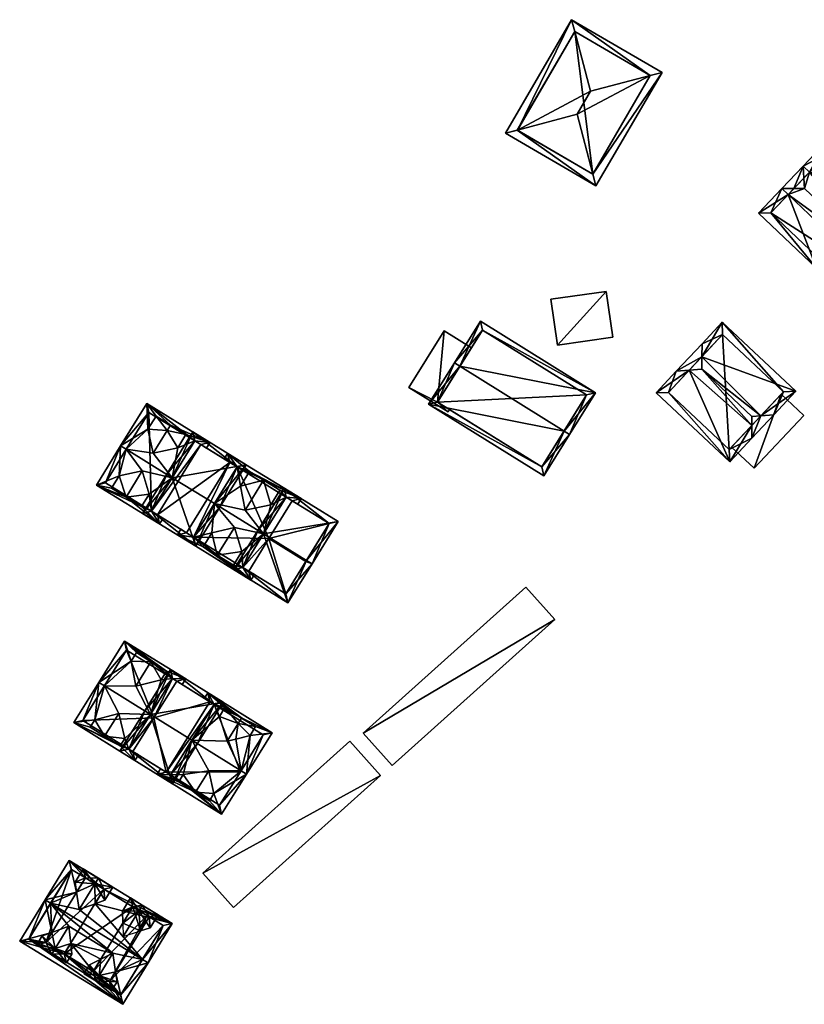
# Model space of a CAD drawing. Header units: inches. Extents: x 2558739 to 2563058, y 1133992 to 1137021.
# Tile 35 of 97: x 2560588 to 2560678, y 1134600 to 1134713. Entities that reach past the tile are written whole.
import ezdxf

# ---------------------------------------------------------------- set-up
doc = ezdxf.new("R2010")
doc.units = ezdxf.units.IN
doc.header["$MEASUREMENT"] = 0
doc.layers.add('Gebaeude Einzelhaus', color=10, linetype='Continuous')
doc.layers.add('Offenes Gebaeude', color=10, linetype='Continuous')

msp = doc.modelspace()

# ---------------------------------------------------------------- meshes
at = {"layer": 'Gebaeude Einzelhaus'}
mesh = msp.add_polyface(dxfattribs=at)
corners = [(2560645.38, 1134700.376, 384.669), (2560654.411, 1134693.958, 384.063), (2560654.051, 1134695.325, 384.669), (2560644.013, 1134700.015, 384.063), (2560645.381, 1134700.377, 384.67), (2560652.241, 1134702.195, 387.712), (2560651.613, 1134713.061, 384.063), (2560651.973, 1134711.694, 384.669), (2560653.775, 1134704.829, 387.712), (2560662.011, 1134707.004, 384.063), (2560660.644, 1134706.643, 384.669), (2560651.973, 1134711.694, 375.363), (2560660.644, 1134706.643, 375.363), (2560645.38, 1134700.376, 375.363), (2560654.051, 1134695.325, 375.363)]
mesh.append_faces([[corners[k] for k in face] for face in [(9, 10, 6), (6, 10, 7), (10, 9, 2), (2, 9, 1), (7, 4, 6), (6, 4, 3), (2, 1, 0), (0, 1, 3), (10, 7, 8), (10, 6, 7), (10, 9, 6), (2, 10, 5), (5, 10, 8), (1, 9, 2), (2, 9, 10), (7, 4, 8), (8, 4, 5), (4, 3, 0), (7, 6, 4), (4, 6, 3), (0, 2, 4), (4, 2, 5), (3, 1, 0), (0, 1, 2)]], dxfattribs={"color": 13})
mesh.append_faces([[corners[k] for k in face] for face in [(11, 14, 13), (12, 14, 11), (10, 2, 12), (12, 2, 14), (2, 0, 14), (14, 0, 13), (4, 13, 0), (4, 11, 13), (4, 7, 11), (7, 10, 11), (11, 10, 12)]], dxfattribs={"color": 41})
mesh = msp.add_polyface(dxfattribs=at)
corners = [(2560689.416, 1134685.619, 385.329), (2560692.811, 1134687.744, 382.498), (2560687.483, 1134692.803, 382.498), (2560690.14, 1134684.931, 385.329), (2560678.952, 1134695.553, 385.329), (2560685.138, 1134695.029, 382.498), (2560680.898, 1134699.055, 382.498), (2560678.227, 1134696.242, 385.329), (2560675.759, 1134693.643, 385.329), (2560677.146, 1134693.652, 385.969), (2560678.29, 1134694.856, 385.969), (2560678.345, 1134693.659, 386.522), (2560687.554, 1134684.914, 386.522), (2560688.755, 1134684.922, 385.968), (2560676.484, 1134692.954, 385.329), (2560673.088, 1134690.83, 382.498), (2560679.733, 1134684.52, 382.498), (2560686.948, 1134683.018, 385.329), (2560683.966, 1134680.501, 382.498), (2560685.001, 1134679.518, 382.498), (2560687.672, 1134682.331, 385.329), (2560687.609, 1134683.714, 385.968), (2560691.397, 1134687.707, 383.228), (2560680.935, 1134697.641, 383.228), (2560674.502, 1134690.867, 383.228), (2560684.964, 1134680.932, 383.228), (2560686.858, 1134682.923, 385.233), (2560686.858, 1134682.923, 375.785), (2560691.397, 1134687.707, 375.785), (2560680.935, 1134697.641, 375.786), (2560674.502, 1134690.867, 375.786), (2560684.964, 1134680.932, 375.785)]
mesh.append_faces([[corners[k] for k in face] for face in [(0, 3, 13), (21, 20, 17), (26, 17, 20), (13, 3, 21), (21, 3, 20), (14, 8, 9), (16, 25, 18), (18, 25, 19), (19, 25, 20), (20, 25, 26), (8, 24, 15), (15, 24, 16), (16, 24, 25), (8, 14, 24), (10, 7, 4), (7, 9, 8), (7, 10, 9), (2, 23, 5), (5, 23, 6), (6, 23, 7), (7, 23, 4), (0, 22, 3), (3, 22, 1), (1, 22, 2), (2, 22, 23), (21, 13, 12), (20, 3, 21), (21, 3, 13), (14, 9, 8), (14, 11, 9), (17, 12, 14), (14, 12, 11), (17, 21, 12), (17, 20, 21), (17, 19, 20), (17, 18, 19), (14, 16, 17), (17, 16, 18), (14, 15, 16), (14, 8, 15), (0, 13, 3), (4, 12, 0), (0, 12, 13), (4, 11, 12), (4, 10, 11), (4, 7, 10), (7, 9, 10), (10, 9, 11), (7, 8, 9), (4, 6, 7), (4, 5, 6), (0, 2, 4), (4, 2, 5), (3, 1, 0), (0, 1, 2)]], dxfattribs={"color": 13})
mesh.append_faces([[corners[k] for k in face] for face in [(27, 31, 30), (27, 30, 29), (27, 29, 28), (25, 31, 27), (25, 27, 26), (30, 31, 24), (24, 31, 25), (14, 30, 24), (9, 30, 14), (29, 30, 10), (10, 30, 9), (4, 29, 10), (23, 29, 4), (28, 29, 22), (22, 29, 23), (27, 28, 22), (0, 27, 22), (13, 27, 0), (21, 27, 13), (17, 27, 21), (26, 27, 17)]], dxfattribs={"color": 41})
mesh = msp.add_polyface(dxfattribs=at)
corners = [(2560650.744, 1134665.774, 385.887), (2560635.189, 1134668.881, 382.902), (2560648.419, 1134660.63, 382.902), (2560638.785, 1134673.232, 385.887), (2560638.149, 1134673.629, 385.887), (2560651.38, 1134665.378, 385.887), (2560654.374, 1134670.179, 382.902), (2560641.143, 1134678.43, 382.902), (2560648.179, 1134661.663, 383.302), (2560653.341, 1134669.939, 383.298), (2560641.382, 1134677.397, 383.298), (2560636.222, 1134669.121, 383.302), (2560648.179, 1134661.663, 375.406), (2560653.341, 1134669.939, 375.406), (2560641.382, 1134677.397, 375.407), (2560640.116, 1134675.367, 380.881), (2560640.116, 1134675.367, 380.781), (2560636.222, 1134669.121, 375.406), (2560636.222, 1134669.121, 380.781), (2560636.222, 1134669.121, 380.881), (2560637.597, 1134668.263, 380.935), (2560637.597, 1134668.263, 381.035)]
mesh.append_faces([[corners[k] for k in face] for face in [(11, 8, 1), (3, 11, 4), (10, 3, 4), (4, 11, 1), (7, 10, 4), (9, 10, 6), (6, 10, 7), (5, 8, 0), (0, 9, 5), (5, 9, 6), (1, 8, 2), (2, 8, 5), (3, 7, 4), (0, 6, 3), (3, 6, 7), (0, 5, 6), (0, 2, 5), (4, 1, 3), (3, 1, 0), (0, 1, 2)]], dxfattribs={"color": 13})
mesh.append_faces([[corners[k] for k in face] for face in [(13, 17, 14), (13, 12, 17), (17, 20, 18), (21, 11, 19), (20, 8, 21), (21, 8, 11), (17, 12, 20), (20, 12, 8), (11, 15, 19), (16, 17, 18), (16, 14, 17), (15, 10, 16), (16, 10, 14), (11, 3, 15), (15, 3, 10), (10, 9, 14), (14, 9, 13), (9, 12, 13), (9, 8, 12), (9, 0, 8)]], dxfattribs={"color": 41})
mesh = msp.add_polyface(dxfattribs=at)
corners = [(2560673.363, 1134667.548, 385.39), (2560674.839, 1134667.661, 384.759), (2560677.366, 1134670.355, 382.625), (2560666.573, 1134674.326, 385.217), (2560668.913, 1134678.283, 382.625), (2560666.591, 1134675.808, 384.585), (2560666.555, 1134672.883, 385.832), (2560672.329, 1134667.469, 385.832), (2560663.639, 1134672.659, 384.585), (2560665.116, 1134672.772, 385.217), (2560672.316, 1134666.432, 385.39), (2560669.77, 1134662.256, 382.625), (2560672.298, 1134664.951, 384.759), (2560661.318, 1134670.184, 382.625), (2560675.953, 1134670.31, 383.203), (2560668.958, 1134676.869, 383.203), (2560662.731, 1134670.229, 383.203), (2560669.725, 1134663.67, 383.203), (2560669.986, 1134663.948, 382.718), (2560669.725, 1134663.67, 375.57), (2560669.986, 1134663.948, 382.818), (2560675.673, 1134670.011, 382.718), (2560675.953, 1134670.31, 375.57), (2560675.673, 1134670.011, 382.818), (2560668.958, 1134676.869, 375.57), (2560662.731, 1134670.229, 375.57)]
mesh.append_faces([[corners[k] for k in face] for face in [(11, 17, 12), (12, 17, 10), (11, 16, 17), (16, 8, 9), (11, 13, 16), (16, 13, 8), (12, 0, 1), (12, 10, 0), (5, 3, 8), (8, 3, 9), (5, 15, 3), (14, 1, 0), (14, 2, 1), (5, 4, 15), (15, 4, 14), (14, 4, 2), (10, 0, 7), (10, 12, 0), (0, 12, 1), (13, 9, 8), (9, 10, 6), (6, 10, 7), (13, 11, 9), (9, 11, 10), (10, 11, 12), (3, 9, 6), (3, 8, 9), (3, 5, 8), (0, 6, 7), (0, 3, 6), (3, 4, 5), (0, 2, 3), (3, 2, 4), (0, 1, 2)]], dxfattribs={"color": 13})
mesh.append_faces([[corners[k] for k in face] for face in [(22, 19, 24), (24, 19, 25), (17, 16, 19), (19, 16, 25), (9, 25, 16), (3, 24, 9), (9, 24, 25), (3, 15, 24), (15, 14, 24), (24, 14, 22), (10, 20, 23), (23, 0, 10), (21, 14, 23), (23, 14, 0), (21, 22, 14), (18, 19, 21), (21, 19, 22), (20, 17, 18), (17, 20, 10), (18, 17, 19)]], dxfattribs={"color": 41})
mesh = msp.add_polyface(dxfattribs=at)
corners = [(2560609.04, 1134664.23, 384.083), (2560609.679, 1134663.835, 384.083), (2560610.073, 1134664.475, 383.677), (2560605.548, 1134666.476, 384.039), (2560602.816, 1134668.945, 383.677), (2560608.356, 1134664.65, 384.083), (2560607.326, 1134665.38, 384.039), (2560602.949, 1134665.987, 385.004), (2560599.82, 1134664.081, 386.774), (2560603.883, 1134667.503, 384.038), (2560600.458, 1134663.688, 386.774), (2560603.545, 1134663.225, 386.109), (2560605.754, 1134660.425, 386.774), (2560606.393, 1134663.865, 385.004), (2560605.547, 1134666.475, 384.04), (2560599.652, 1134660.635, 385.004), (2560597.045, 1134659.578, 383.676), (2560600.453, 1134658.206, 384.039), (2560604.303, 1134655.108, 383.676), (2560598.788, 1134659.233, 384.039), (2560604.058, 1134656.14, 384.115), (2560604.696, 1134655.746, 384.115), (2560603.374, 1134656.561, 384.115), (2560602.231, 1134657.11, 384.038), (2560603.096, 1134658.514, 385.004), (2560602.308, 1134661.216, 386.11), (2560605.155, 1134665.837, 386.11), (2560605.546, 1134666.476, 386.109), (2560603.883, 1134667.503, 385.004), (2560600.453, 1134658.206, 386.11), (2560598.788, 1134659.233, 385.004), (2560605.154, 1134665.838, 386.109), (2560607.326, 1134665.38, 385.004), (2560605.546, 1134666.476, 386.11), (2560602.231, 1134657.11, 385.004), (2560603.061, 1134667.913, 384.083), (2560604.058, 1134656.138, 384.114), (2560598.078, 1134659.823, 384.115), (2560609.04, 1134664.23, 375.988), (2560603.061, 1134667.913, 375.988), (2560598.078, 1134659.823, 375.988), (2560603.375, 1134656.561, 375.988), (2560604.058, 1134656.14, 375.988)]
mesh.append_faces([[corners[k] for k in face] for face in [(37, 8, 10), (22, 16, 37), (37, 16, 8), (21, 18, 36), (36, 18, 22), (22, 18, 16), (8, 35, 10), (5, 2, 0), (0, 2, 1), (8, 4, 35), (35, 4, 5), (5, 4, 2), (29, 24, 25), (29, 34, 24), (13, 31, 11), (13, 32, 31), (31, 32, 33), (30, 29, 15), (15, 29, 25), (26, 7, 11), (26, 28, 7), (26, 27, 28), (25, 10, 15), (24, 12, 25), (25, 12, 10), (22, 24, 23), (24, 22, 12), (17, 18, 23), (23, 18, 22), (22, 18, 20), (20, 18, 21), (15, 16, 19), (19, 16, 17), (17, 16, 18), (8, 15, 10), (15, 8, 16), (6, 3, 14), (5, 6, 13), (11, 12, 13), (13, 12, 5), (7, 10, 11), (11, 10, 12), (7, 8, 10), (3, 4, 9), (9, 4, 7), (7, 4, 8), (6, 2, 3), (2, 6, 5), (0, 2, 5), (3, 2, 4), (0, 1, 2)]], dxfattribs={"color": 13})
mesh.append_faces([[corners[k] for k in face] for face in [(38, 41, 39), (39, 41, 40), (38, 42, 41), (20, 41, 42), (41, 20, 22), (37, 40, 22), (22, 40, 41), (10, 35, 37), (37, 35, 40), (40, 35, 39), (5, 39, 35), (5, 38, 39), (5, 0, 38), (17, 34, 29), (17, 23, 34), (33, 32, 14), (14, 32, 6), (13, 6, 32), (23, 24, 34), (19, 17, 30), (30, 17, 29), (19, 30, 15), (28, 9, 7), (9, 14, 3), (9, 28, 14), (14, 28, 27)]], dxfattribs={"color": 41})
mesh = msp.add_polyface(dxfattribs=at)
corners = [(2560610.587, 1134657.449, 388.359), (2560608.45, 1134652.551, 384.93), (2560611.225, 1134657.056, 388.359), (2560605.755, 1134660.426, 388.359), (2560602.341, 1134656.315, 384.93), (2560605.116, 1134660.82, 388.359), (2560614.221, 1134661.919, 384.93), (2560608.111, 1134665.683, 384.93), (2560613.189, 1134661.674, 385.38), (2560608.356, 1134664.65, 385.381), (2560603.374, 1134656.56, 385.416), (2560608.205, 1134653.584, 385.417), (2560610.513, 1134657.328, 388.267), (2560610.588, 1134657.449, 386.774), (2560608.205, 1134653.584, 384.115), (2560613.189, 1134661.674, 384.083), (2560612.35, 1134662.19, 384.083), (2560609.04, 1134664.23, 375.988), (2560612.35, 1134662.19, 375.988), (2560609.04, 1134664.23, 384.083), (2560608.356, 1134664.65, 384.083), (2560605.754, 1134660.425, 386.774), (2560603.374, 1134656.561, 384.115), (2560604.058, 1134656.138, 384.114), (2560607.368, 1134654.1, 375.988), (2560607.368, 1134654.1, 384.115), (2560604.058, 1134656.14, 375.988), (2560604.058, 1134656.14, 384.115)]
mesh.append_faces([[corners[k] for k in face] for face in [(2, 12, 0), (1, 11, 2), (2, 11, 12), (1, 10, 11), (10, 5, 3), (1, 4, 10), (10, 4, 5), (5, 9, 3), (8, 2, 0), (8, 6, 2), (5, 7, 9), (9, 7, 8), (8, 7, 6), (3, 7, 5), (0, 6, 3), (3, 6, 7), (0, 2, 6), (4, 3, 5), (4, 1, 3), (3, 1, 0), (0, 1, 2)]], dxfattribs={"color": 13})
mesh.append_faces([[corners[k] for k in face] for face in [(18, 26, 17), (18, 24, 26), (27, 10, 22), (23, 25, 27), (27, 25, 10), (10, 25, 11), (11, 25, 14), (26, 24, 23), (23, 24, 25), (3, 21, 10), (10, 21, 22), (3, 9, 21), (21, 9, 20), (9, 19, 20), (9, 16, 19), (19, 16, 17), (17, 16, 18), (9, 8, 16), (16, 8, 15), (8, 13, 15), (13, 11, 14), (8, 12, 13), (13, 12, 11), (0, 12, 8)]], dxfattribs={"color": 41})
mesh = msp.add_polyface(dxfattribs=at)
corners = [(2560614.539, 1134649.682, 384.116), (2560614.785, 1134648.65, 383.676), (2560615.178, 1134649.288, 384.115), (2560613.851, 1134650.106, 384.116), (2560612.783, 1134650.36, 383.914), (2560609.311, 1134652.498, 383.913), (2560606.335, 1134653.855, 383.676), (2560613.759, 1134651.945, 385.004), (2560616.232, 1134653.972, 386.774), (2560612.888, 1134654.7, 386.11), (2560610.588, 1134657.449, 386.774), (2560610.288, 1134654.084, 385.004), (2560608.205, 1134653.584, 384.115), (2560607.368, 1134654.1, 384.115), (2560606.728, 1134654.494, 384.115), (2560614.635, 1134661.14, 383.918), (2560620.555, 1134658.018, 383.676), (2560612.105, 1134663.223, 383.676), (2560619.524, 1134657.773, 384.082), (2560618.834, 1134658.198, 384.082), (2560618.106, 1134659.003, 383.918), (2560620.162, 1134657.38, 384.083), (2560612.35, 1134662.19, 384.083), (2560611.711, 1134662.584, 384.083), (2560613.189, 1134661.674, 384.083), (2560613.585, 1134659.436, 385.004), (2560614.125, 1134656.708, 386.11), (2560617.056, 1134657.298, 385.004), (2560618.106, 1134659.003, 385.004), (2560616.245, 1134660.149, 386.11), (2560610.921, 1134651.506, 386.11), (2560612.783, 1134650.36, 385.004), (2560609.311, 1134652.498, 385.004), (2560614.635, 1134661.14, 385.004), (2560619.524, 1134657.773, 375.988), (2560613.189, 1134661.674, 375.988), (2560612.35, 1134662.19, 375.988), (2560607.368, 1134654.1, 375.988), (2560608.205, 1134653.584, 375.988), (2560613.851, 1134650.106, 375.988), (2560614.539, 1134649.682, 375.988), (2560616.849, 1134653.425, 375.988)]
mesh.append_faces([[corners[k] for k in face] for face in [(17, 22, 23), (17, 24, 22), (17, 16, 24), (24, 16, 19), (19, 16, 18), (18, 16, 21), (12, 6, 13), (13, 6, 14), (2, 1, 0), (0, 1, 3), (3, 1, 12), (12, 1, 6), (29, 25, 26), (29, 33, 25), (32, 30, 11), (11, 30, 9), (30, 7, 9), (30, 31, 7), (27, 29, 26), (27, 28, 29), (27, 19, 20), (26, 8, 27), (27, 8, 19), (25, 10, 26), (26, 10, 8), (15, 24, 25), (25, 24, 10), (15, 17, 24), (24, 17, 22), (22, 17, 23), (16, 15, 20), (21, 16, 18), (16, 20, 19), (18, 16, 19), (15, 16, 17), (6, 13, 14), (11, 12, 5), (5, 12, 6), (6, 12, 13), (9, 10, 11), (11, 10, 12), (7, 8, 9), (9, 8, 10), (4, 3, 7), (7, 3, 8), (1, 4, 5), (1, 5, 6), (4, 1, 3), (3, 1, 0), (0, 1, 2)]], dxfattribs={"color": 13})
mesh.append_faces([[corners[k] for k in face] for face in [(35, 38, 36), (36, 38, 37), (35, 41, 38), (38, 41, 39), (39, 41, 40), (35, 34, 41), (0, 3, 40), (39, 40, 3), (3, 12, 39), (39, 12, 38), (38, 12, 37), (37, 12, 13), (24, 36, 22), (19, 35, 24), (24, 35, 36), (19, 34, 35), (19, 18, 34), (20, 28, 27), (31, 4, 7), (5, 30, 32), (5, 4, 30), (30, 4, 31), (5, 32, 11), (15, 25, 33), (20, 29, 28), (20, 15, 29), (29, 15, 33)]], dxfattribs={"color": 41})
mesh = msp.add_polyface(dxfattribs=at)
corners = [(2560621.178, 1134650.925, 388.359), (2560621.815, 1134650.533, 388.359), (2560624.811, 1134655.396, 384.93), (2560616.232, 1134653.972, 388.359), (2560618.589, 1134659.229, 384.93), (2560615.593, 1134654.365, 388.359), (2560612.819, 1134649.861, 384.93), (2560619.04, 1134646.028, 384.93), (2560623.779, 1134655.151, 385.38), (2560618.834, 1134658.198, 385.38), (2560618.795, 1134647.06, 385.416), (2560621.103, 1134650.804, 388.267), (2560613.851, 1134650.106, 385.416), (2560621.103, 1134650.804, 375.988), (2560618.795, 1134647.06, 375.988), (2560623.779, 1134655.151, 375.988), (2560619.524, 1134657.773, 384.082), (2560618.834, 1134658.198, 384.082), (2560619.524, 1134657.773, 375.988), (2560616.232, 1134653.972, 386.774), (2560613.851, 1134650.106, 384.116), (2560614.539, 1134649.682, 384.116), (2560614.539, 1134649.682, 375.988), (2560616.849, 1134653.425, 375.988)]
mesh.append_faces([[corners[k] for k in face] for face in [(12, 5, 3), (12, 6, 5), (10, 7, 12), (12, 7, 6), (0, 1, 11), (11, 1, 10), (10, 1, 7), (5, 9, 3), (8, 1, 0), (8, 2, 1), (5, 4, 9), (9, 4, 8), (8, 4, 2), (3, 7, 0), (0, 7, 1), (3, 6, 7), (3, 5, 6), (3, 4, 5), (0, 2, 3), (3, 2, 4), (0, 1, 2)]], dxfattribs={"color": 13})
mesh.append_faces([[corners[k] for k in face] for face in [(13, 23, 15), (15, 23, 18), (13, 14, 23), (23, 14, 22), (20, 21, 12), (12, 21, 10), (10, 21, 14), (14, 21, 22), (19, 9, 17), (19, 3, 9), (20, 12, 19), (19, 12, 3), (16, 15, 18), (16, 8, 15), (17, 9, 16), (16, 9, 8), (8, 13, 15), (8, 10, 13), (13, 10, 14), (8, 11, 10), (0, 11, 8)]], dxfattribs={"color": 41})
mesh = msp.add_polyface(dxfattribs=at)
corners = [(2560596.843, 1134632.602, 384.764), (2560597.316, 1134636.9, 386.829), (2560594.449, 1134632.284, 383.952), (2560597.954, 1134636.504, 386.829), (2560599.76, 1134629.611, 384.234), (2560601.471, 1134627.921, 383.952), (2560596.316, 1134631.753, 384.235), (2560601.23, 1134628.955, 384.35), (2560601.867, 1134628.559, 384.35), (2560600.764, 1134629.244, 384.35), (2560600.288, 1134630.461, 384.764), (2560603.235, 1134633.222, 386.829), (2560599.616, 1134633.338, 385.87), (2560605.083, 1134638.178, 384.164), (2560607.293, 1134637.291, 383.952), (2560600.27, 1134641.654, 383.952), (2560606.26, 1134637.05, 384.337), (2560605.794, 1134637.34, 384.337), (2560606.898, 1134636.654, 384.337), (2560601.022, 1134639.327, 384.764), (2560601.638, 1134640.318, 384.164), (2560601.557, 1134636.462, 385.87), (2560604.467, 1134637.187, 384.764), (2560605.083, 1134638.178, 384.764), (2560603.308, 1134639.28, 385.87), (2560597.985, 1134630.714, 385.87), (2560599.76, 1134629.611, 384.764), (2560596.316, 1134631.753, 384.764), (2560601.638, 1134640.318, 384.764), (2560595.483, 1134632.525, 384.349), (2560600.511, 1134640.621, 384.338), (2560605.794, 1134637.34, 375.742), (2560606.26, 1134637.05, 375.742), (2560600.511, 1134640.621, 375.742), (2560595.483, 1134632.525, 375.742), (2560600.764, 1134629.244, 375.742), (2560601.23, 1134628.955, 375.742), (2560603.628, 1134632.808, 375.742)]
mesh.append_faces([[corners[k] for k in face] for face in [(17, 14, 16), (16, 14, 18), (17, 15, 14), (17, 30, 15), (15, 30, 1), (1, 30, 3), (29, 1, 3), (9, 2, 29), (29, 2, 1), (8, 5, 7), (7, 5, 9), (9, 5, 2), (24, 19, 21), (24, 28, 19), (27, 25, 0), (0, 25, 12), (25, 10, 12), (25, 26, 10), (22, 24, 21), (22, 23, 24), (22, 17, 13), (21, 11, 22), (22, 11, 17), (19, 3, 21), (21, 3, 11), (19, 1, 3), (20, 15, 19), (15, 20, 13), (19, 15, 1), (18, 14, 16), (14, 13, 17), (16, 14, 17), (13, 14, 15), (12, 3, 0), (10, 11, 12), (12, 11, 3), (9, 10, 4), (10, 9, 11), (4, 5, 9), (9, 5, 7), (7, 5, 8), (0, 2, 6), (6, 2, 4), (4, 2, 5), (1, 0, 3), (0, 1, 2)]], dxfattribs={"color": 13})
mesh.append_faces([[corners[k] for k in face] for face in [(31, 37, 33), (33, 37, 34), (34, 37, 35), (35, 37, 36), (31, 32, 37), (9, 36, 7), (9, 35, 36), (9, 29, 35), (35, 29, 34), (3, 30, 29), (29, 30, 34), (34, 30, 33), (17, 33, 30), (17, 31, 33), (17, 16, 31), (31, 16, 32), (13, 23, 22), (26, 4, 10), (6, 25, 27), (6, 4, 25), (25, 4, 26), (6, 27, 0), (28, 20, 19), (13, 24, 23), (13, 20, 24), (24, 20, 28)]], dxfattribs={"color": 41})
mesh = msp.add_polyface(dxfattribs=at)
corners = [(2560603.236, 1134633.223, 388.045), (2560611.6, 1134634.615, 385.059), (2560605.553, 1134638.373, 385.059), (2560608.011, 1134630.256, 388.045), (2560608.646, 1134629.861, 388.045), (2560602.599, 1134633.619, 388.045), (2560599.73, 1134629.003, 385.059), (2560605.779, 1134625.245, 385.059), (2560605.794, 1134637.34, 385.459), (2560610.568, 1134634.374, 385.459), (2560600.764, 1134629.244, 385.471), (2560605.538, 1134626.279, 385.472), (2560607.935, 1134630.133, 387.966), (2560608.011, 1134630.255, 386.829), (2560610.568, 1134634.374, 384.37), (2560605.538, 1134626.279, 384.381), (2560610.082, 1134634.676, 384.37), (2560606.26, 1134637.05, 384.337), (2560610.082, 1134634.676, 375.742), (2560606.26, 1134637.05, 375.742), (2560605.794, 1134637.34, 384.337), (2560603.235, 1134633.222, 386.829), (2560600.764, 1134629.244, 384.35), (2560601.23, 1134628.955, 384.35), (2560605.053, 1134626.58, 384.381), (2560605.053, 1134626.58, 375.742), (2560601.23, 1134628.955, 375.742), (2560603.628, 1134632.808, 375.742)]
mesh.append_faces([[corners[k] for k in face] for face in [(3, 9, 4), (4, 11, 12), (12, 3, 4), (4, 9, 1), (10, 11, 7), (7, 11, 4), (6, 10, 7), (0, 10, 5), (8, 0, 5), (5, 10, 6), (9, 8, 2), (1, 9, 2), (2, 8, 5), (0, 7, 3), (3, 7, 4), (0, 6, 7), (0, 5, 6), (0, 2, 5), (4, 1, 3), (3, 1, 0), (0, 1, 2)]], dxfattribs={"color": 13})
mesh.append_faces([[corners[k] for k in face] for face in [(18, 27, 19), (18, 25, 27), (27, 25, 26), (11, 24, 15), (24, 23, 25), (25, 23, 26), (11, 10, 24), (24, 10, 23), (23, 10, 22), (0, 21, 10), (10, 21, 22), (0, 8, 21), (21, 8, 20), (8, 17, 20), (17, 18, 19), (8, 16, 17), (17, 16, 18), (8, 9, 16), (16, 9, 14), (13, 11, 15), (13, 12, 11), (14, 9, 13), (13, 9, 12), (3, 12, 9)]], dxfattribs={"color": 41})
mesh = msp.add_polyface(dxfattribs=at)
corners = [(2560604.019, 1134626.339, 383.989), (2560605.053, 1134626.58, 384.381), (2560604.415, 1134626.976, 384.381), (2560605.538, 1134626.279, 384.381), (2560608.428, 1134624.286, 384.294), (2560611.415, 1134621.743, 383.989), (2560606.506, 1134625.48, 384.294), (2560610.535, 1134624.117, 384.8), (2560614.283, 1134626.359, 386.829), (2560610.025, 1134623.295, 384.294), (2560613.648, 1134626.754, 386.829), (2560609.944, 1134626.727, 385.796), (2560608.011, 1134630.255, 386.829), (2560607.017, 1134626.303, 384.8), (2560606.594, 1134625.622, 384.381), (2560608.429, 1134624.288, 384.295), (2560612.062, 1134630.136, 385.796), (2560611.176, 1134632.996, 384.8), (2560610.568, 1134634.374, 384.37), (2560614.695, 1134630.81, 384.8), (2560613.047, 1134630.389, 385.423), (2560617.236, 1134631.113, 383.989), (2560613.721, 1134632.808, 384.2), (2560609.84, 1134635.708, 383.989), (2560615.319, 1134631.815, 384.2), (2560610.082, 1134634.676, 384.37), (2560609.445, 1134635.072, 384.369), (2560611.8, 1134634, 384.2), (2560613.721, 1134632.806, 384.201), (2560606.506, 1134625.48, 384.8), (2560608.428, 1134624.286, 385.796), (2560608.429, 1134624.288, 385.796), (2560613.325, 1134632.171, 385.795), (2560613.721, 1134632.806, 385.796), (2560611.8, 1134634, 384.8), (2560613.326, 1134632.17, 385.796), (2560613.323, 1134632.168, 385.795), (2560610.025, 1134623.295, 384.8), (2560613.325, 1134632.171, 385.796), (2560615.319, 1134631.815, 384.8), (2560613.721, 1134632.808, 385.796), (2560616.204, 1134630.871, 384.37), (2560611.174, 1134622.776, 384.381), (2560613.571, 1134626.63, 375.742), (2560611.174, 1134622.776, 375.742), (2560616.204, 1134630.871, 375.742), (2560610.567, 1134634.373, 375.742), (2560610.082, 1134634.676, 375.742), (2560605.053, 1134626.58, 375.742)]
mesh.append_faces([[corners[k] for k in face] for face in [(14, 0, 3), (3, 0, 1), (1, 0, 2), (42, 5, 14), (14, 5, 0), (10, 8, 42), (42, 8, 5), (23, 25, 26), (23, 18, 25), (41, 8, 10), (23, 21, 18), (18, 21, 41), (41, 21, 8), (20, 36, 16), (38, 39, 33), (33, 39, 40), (20, 19, 36), (36, 19, 38), (38, 19, 39), (37, 7, 31), (31, 7, 11), (36, 16, 35), (32, 17, 36), (36, 17, 16), (32, 34, 17), (33, 32, 35), (32, 33, 34), (29, 31, 13), (13, 31, 11), (29, 30, 31), (24, 22, 28), (18, 17, 27), (22, 23, 27), (27, 23, 18), (18, 23, 25), (25, 23, 26), (19, 21, 24), (24, 21, 22), (22, 21, 23), (19, 8, 21), (16, 10, 20), (20, 10, 19), (19, 10, 8), (17, 12, 16), (12, 17, 18), (16, 12, 10), (4, 9, 15), (13, 3, 14), (14, 3, 6), (11, 12, 13), (13, 12, 3), (7, 10, 11), (11, 10, 12), (7, 8, 10), (5, 7, 9), (4, 5, 9), (7, 5, 8), (6, 0, 4), (0, 6, 3), (4, 0, 5), (3, 1, 0), (0, 1, 2)]], dxfattribs={"color": 13})
mesh.append_faces([[corners[k] for k in face] for face in [(43, 46, 45), (43, 48, 46), (46, 48, 47), (43, 44, 48), (14, 44, 42), (3, 48, 14), (14, 48, 44), (3, 1, 48), (18, 46, 25), (25, 46, 47), (18, 45, 46), (18, 41, 45), (10, 43, 41), (41, 43, 45), (10, 42, 43), (43, 42, 44), (37, 15, 9), (37, 31, 15), (22, 39, 24), (22, 33, 39), (19, 24, 39), (9, 7, 37), (6, 4, 29), (29, 4, 30), (6, 29, 14), (14, 29, 13), (34, 27, 17), (28, 34, 33), (28, 27, 34), (4, 15, 30), (30, 15, 31)]], dxfattribs={"color": 41})
mesh = msp.add_polyface(dxfattribs=at)
corners = [(2560594.771, 1134612.794, 385.153), (2560591.144, 1134611.913, 386.475), (2560591.784, 1134611.521, 386.475), (2560593.923, 1134616.445, 383.82), (2560595.064, 1134610.809, 385.922), (2560602.338, 1134605.05, 386.475), (2560605.756, 1134609.19, 383.82), (2560602.978, 1134604.658, 386.475), (2560596.89, 1134611.457, 385.169), (2560597.91, 1134613.121, 384.194), (2560595.773, 1134614.43, 384.195), (2560603.099, 1134609.94, 384.194), (2560602.825, 1134610.108, 384.194), (2560602.117, 1134608.339, 385.132), (2560600.076, 1134609.225, 385.288), (2560600.109, 1134607.715, 385.922), (2560601.22, 1134611.091, 384.195), (2560591.937, 1134608.17, 385.153), (2560588.23, 1134607.159, 383.82), (2560593.353, 1134605.688, 384.498), (2560600.064, 1134599.904, 383.82), (2560591.218, 1134606.998, 384.498), (2560599.238, 1134603.645, 385.133), (2560596.663, 1134603.659, 384.498), (2560598.541, 1134602.508, 384.498), (2560598.924, 1134605.781, 385.922), (2560593.878, 1134608.874, 385.922), (2560594.09, 1134606.89, 385.169), (2560597.53, 1134605.073, 385.287), (2560595.774, 1134614.431, 384.194), (2560594.17, 1134615.414, 384.194), (2560604.725, 1134608.943, 384.194), (2560589.263, 1134607.406, 384.177), (2560599.816, 1134600.936, 384.177), (2560604.725, 1134608.943, 375.823), (2560603.099, 1134609.94, 375.823), (2560594.17, 1134615.414, 375.823), (2560595.774, 1134614.431, 375.823), (2560601.22, 1134611.091, 375.823), (2560597.91, 1134613.121, 375.823), (2560589.263, 1134607.406, 375.823), (2560599.816, 1134600.936, 375.823), (2560598.541, 1134602.508, 375.823), (2560593.353, 1134605.688, 375.823), (2560596.663, 1134603.659, 375.823), (2560591.218, 1134606.998, 375.823)]
mesh.append_faces([[corners[k] for k in face] for face in [(7, 33, 5), (32, 1, 2), (32, 18, 1), (7, 20, 33), (33, 20, 32), (32, 20, 18), (1, 30, 2), (31, 7, 5), (9, 6, 16), (16, 6, 12), (12, 6, 11), (11, 6, 31), (31, 6, 7), (1, 3, 30), (30, 3, 29), (29, 3, 9), (9, 3, 6), (25, 27, 28), (28, 27, 23), (25, 26, 27), (19, 23, 27), (25, 2, 26), (26, 2, 17), (5, 25, 22), (25, 5, 2), (22, 7, 5), (23, 20, 24), (24, 20, 22), (20, 23, 19), (22, 20, 7), (17, 18, 21), (21, 18, 19), (19, 18, 20), (1, 17, 2), (17, 1, 18), (13, 12, 16), (13, 16, 14), (13, 14, 15), (11, 12, 13), (10, 3, 0), (3, 10, 9), (8, 6, 9), (9, 6, 3), (4, 5, 8), (8, 5, 6), (6, 5, 7), (0, 2, 4), (4, 2, 5), (1, 0, 3), (0, 1, 2)]], dxfattribs={"color": 13})
mesh.append_faces([[corners[k] for k in face] for face in [(44, 43, 38), (38, 43, 39), (45, 36, 37), (43, 40, 45), (45, 40, 36), (42, 41, 44), (44, 41, 43), (43, 41, 40), (35, 34, 42), (42, 34, 41), (31, 33, 34), (34, 33, 41), (31, 5, 33), (33, 32, 41), (41, 32, 40), (32, 36, 40), (2, 30, 32), (32, 30, 36), (39, 9, 38), (38, 9, 16), (30, 29, 36), (36, 29, 37), (31, 34, 11), (11, 34, 35)]], dxfattribs={"color": 41})
mesh = msp.add_polyface(dxfattribs=at)
corners = [(2560596.871, 1134613.757, 385.922), (2560598.015, 1134611.858, 384.705), (2560598.941, 1134613.369, 384.705), (2560596.89, 1134611.457, 385.169), (2560597.263, 1134614.396, 385.922), (2560595.064, 1134610.809, 385.922), (2560592.315, 1134606.325, 385.922), (2560591.923, 1134605.685, 385.922), (2560593.6, 1134604.656, 384.705), (2560594.22, 1134605.667, 384.705), (2560594.09, 1134606.89, 385.169), (2560593.878, 1134608.874, 385.922), (2560595.525, 1134615.461, 384.705), (2560594.6, 1134613.952, 384.705), (2560594.771, 1134612.794, 385.153), (2560590.805, 1134607.761, 384.705), (2560590.185, 1134606.75, 384.705), (2560591.937, 1134608.17, 385.153), (2560593.353, 1134605.688, 385.169), (2560597.91, 1134613.121, 385.169), (2560595.773, 1134614.43, 385.153), (2560591.218, 1134606.998, 385.153), (2560595.774, 1134614.431, 384.194), (2560597.91, 1134613.121, 375.823), (2560595.774, 1134614.431, 375.823), (2560597.91, 1134613.121, 384.194), (2560595.773, 1134614.43, 384.195), (2560591.218, 1134606.998, 384.498), (2560593.353, 1134605.688, 384.498), (2560593.353, 1134605.688, 375.823), (2560591.218, 1134606.998, 375.823)]
mesh.append_faces([[corners[k] for k in face] for face in [(21, 15, 17), (21, 16, 15), (21, 7, 16), (21, 6, 7), (4, 20, 12), (12, 20, 13), (13, 20, 14), (4, 0, 20), (2, 19, 4), (4, 19, 0), (2, 1, 19), (19, 1, 3), (7, 18, 8), (8, 18, 9), (9, 18, 10), (7, 6, 18), (17, 6, 11), (6, 16, 7), (17, 15, 6), (6, 15, 16), (0, 14, 5), (0, 13, 14), (4, 12, 0), (0, 12, 13), (6, 10, 11), (6, 9, 10), (6, 8, 9), (6, 7, 8), (3, 0, 5), (0, 2, 4), (3, 1, 0), (0, 1, 2)]], dxfattribs={"color": 13})
mesh.append_faces([[corners[k] for k in face] for face in [(23, 30, 24), (23, 29, 30), (19, 3, 25), (28, 10, 18), (6, 28, 18), (6, 27, 28), (6, 21, 27), (21, 17, 27), (26, 14, 20), (25, 0, 19), (0, 26, 20), (25, 22, 0), (0, 22, 26), (25, 23, 22), (22, 23, 24)]], dxfattribs={"color": 41})
mesh = msp.add_polyface(dxfattribs=at)
corners = [(2560597.361, 1134603.231, 385.922), (2560596.25, 1134604.422, 384.705), (2560595.63, 1134603.411, 384.705), (2560597.53, 1134605.073, 385.287), (2560596.968, 1134602.591, 385.922), (2560598.924, 1134605.781, 385.922), (2560601.917, 1134610.664, 385.922), (2560602.309, 1134611.304, 385.922), (2560600.971, 1134612.123, 384.705), (2560600.045, 1134610.613, 384.705), (2560600.076, 1134609.225, 385.288), (2560600.109, 1134607.715, 385.922), (2560598.789, 1134601.475, 384.705), (2560599.409, 1134602.486, 384.705), (2560599.238, 1134603.645, 385.133), (2560604.13, 1134610.186, 384.705), (2560602.117, 1134608.339, 385.132), (2560603.204, 1134608.676, 384.705), (2560601.22, 1134611.091, 385.288), (2560596.663, 1134603.659, 385.287), (2560603.099, 1134609.94, 385.132), (2560598.541, 1134602.508, 385.133), (2560601.22, 1134611.091, 384.195), (2560603.099, 1134609.94, 384.194), (2560602.825, 1134610.108, 375.823), (2560603.099, 1134609.94, 375.823), (2560601.22, 1134611.091, 375.823), (2560596.663, 1134603.659, 384.498), (2560598.541, 1134602.508, 384.498), (2560598.541, 1134602.508, 375.823), (2560596.663, 1134603.659, 375.823)]
mesh.append_faces([[corners[k] for k in face] for face in [(12, 21, 13), (13, 21, 14), (12, 4, 21), (21, 4, 0), (15, 20, 7), (7, 20, 6), (15, 17, 20), (20, 17, 16), (2, 19, 4), (4, 19, 0), (2, 1, 19), (19, 1, 3), (7, 18, 8), (8, 18, 9), (9, 18, 10), (7, 6, 18), (15, 6, 17), (17, 6, 16), (16, 6, 11), (15, 7, 6), (0, 14, 5), (0, 13, 14), (4, 12, 0), (0, 12, 13), (6, 10, 11), (6, 9, 10), (6, 8, 9), (6, 7, 8), (3, 0, 5), (0, 2, 4), (3, 1, 0), (0, 1, 2)]], dxfattribs={"color": 13})
mesh.append_faces([[corners[k] for k in face] for face in [(24, 30, 26), (24, 29, 30), (24, 25, 29), (20, 16, 23), (28, 14, 21), (21, 0, 28), (28, 0, 27), (27, 0, 19), (19, 3, 27), (22, 10, 18), (22, 24, 26), (22, 23, 24), (24, 23, 25), (22, 20, 23), (22, 18, 20), (20, 18, 6)]], dxfattribs={"color": 41})
at = {"layer": 'Offenes Gebaeude'}
mesh = msp.add_polyface(dxfattribs=at)
corners = [(2560649.993, 1134675.661, 381.076), (2560655.574, 1134681.835, 380.717), (2560649.235, 1134680.924, 381.076), (2560656.331, 1134676.574, 380.717), (2560649.993, 1134675.661, 380.976), (2560649.235, 1134680.924, 380.976), (2560656.331, 1134676.574, 380.617), (2560655.574, 1134681.835, 380.617)]
mesh.append_faces([[corners[k] for k in face] for face in [(3, 1, 0), (0, 1, 2)]], dxfattribs={"color": 13})
mesh.append_faces([[corners[k] for k in face] for face in [(4, 7, 6), (5, 7, 4), (1, 7, 5), (1, 5, 2), (6, 7, 3), (3, 7, 1), (4, 6, 3), (0, 4, 3), (5, 4, 2), (2, 4, 0)]], dxfattribs={"color": 41})
mesh = msp.add_polyface(dxfattribs=at)
corners = [(2560636.222, 1134669.121, 380.881), (2560632.927, 1134670.788, 380.532), (2560637.423, 1134667.984, 381.035), (2560636.996, 1134677.313, 380.532), (2560637.597, 1134668.263, 381.035), (2560640.116, 1134675.367, 380.881), (2560632.927, 1134670.788, 380.432), (2560636.996, 1134677.313, 380.432), (2560637.423, 1134667.984, 380.935), (2560637.597, 1134668.263, 380.935), (2560640.116, 1134675.367, 380.781), (2560636.222, 1134669.121, 380.781)]
mesh.append_faces([[corners[k] for k in face] for face in [(3, 0, 5), (0, 2, 4), (3, 1, 0), (0, 1, 2)]], dxfattribs={"color": 13})
mesh.append_faces([[corners[k] for k in face] for face in [(8, 11, 9), (11, 7, 10), (8, 6, 11), (11, 6, 7), (7, 3, 10), (10, 3, 5), (8, 9, 2), (2, 9, 4), (2, 1, 8), (8, 1, 6), (1, 3, 6), (6, 3, 7)]], dxfattribs={"color": 41})
mesh = msp.add_polyface(dxfattribs=at)
corners = [(2560675.673, 1134670.011, 382.818), (2560672.588, 1134661.509, 381.297), (2560678.274, 1134667.573, 381.297), (2560669.986, 1134663.948, 382.818), (2560669.986, 1134663.948, 382.718), (2560672.588, 1134661.509, 381.197), (2560678.274, 1134667.573, 381.197), (2560675.673, 1134670.011, 382.718)]
mesh.append_faces([[corners[k] for k in face] for face in [(3, 1, 0), (0, 1, 2)]], dxfattribs={"color": 13})
mesh.append_faces([[corners[k] for k in face] for face in [(6, 5, 7), (7, 5, 4), (0, 2, 7), (7, 2, 6), (2, 1, 6), (6, 1, 5), (5, 1, 4), (4, 1, 3)]], dxfattribs={"color": 41})
mesh = msp.add_polyface(dxfattribs=at)
corners = [(2560649.675, 1134644.129, 382.632), (2560627.67, 1134631.046, 381.747), (2560630.99, 1134627.349, 382.631), (2560646.355, 1134647.826, 381.747), (2560649.675, 1134644.129, 382.532), (2560630.99, 1134627.349, 382.531), (2560646.355, 1134647.826, 381.647), (2560627.67, 1134631.046, 381.647)]
mesh.append_faces([[corners[k] for k in face] for face in [(3, 1, 0), (0, 1, 2)]], dxfattribs={"color": 13})
mesh.append_faces([[corners[k] for k in face] for face in [(4, 7, 6), (5, 7, 4), (1, 7, 5), (1, 5, 2), (6, 7, 3), (3, 7, 1), (4, 6, 3), (0, 4, 3), (5, 4, 2), (2, 4, 0)]], dxfattribs={"color": 41})
mesh = msp.add_polyface(dxfattribs=at)
corners = [(2560609.243, 1134614.994, 381.305), (2560629.684, 1134626.208, 382.52), (2560626.133, 1134630.163, 381.305), (2560612.794, 1134611.04, 382.52), (2560609.243, 1134614.994, 381.205), (2560626.133, 1134630.163, 381.205), (2560612.794, 1134611.04, 382.42), (2560629.684, 1134626.208, 382.42)]
mesh.append_faces([[corners[k] for k in face] for face in [(3, 1, 0), (0, 1, 2)]], dxfattribs={"color": 13})
mesh.append_faces([[corners[k] for k in face] for face in [(4, 7, 6), (5, 7, 4), (2, 7, 5), (1, 7, 2), (6, 7, 3), (3, 7, 1), (4, 6, 0), (0, 6, 3), (5, 4, 2), (2, 4, 0)]], dxfattribs={"color": 41})

doc.saveas('drawing.dxf')
